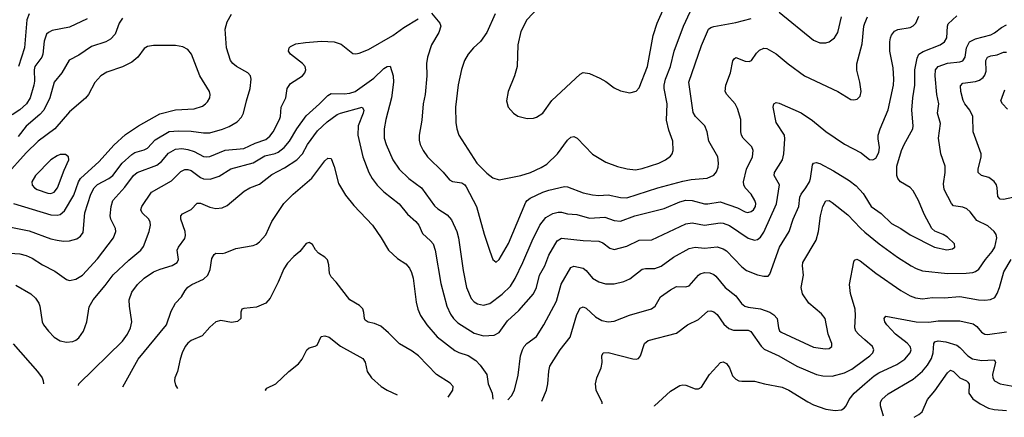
# Model space of a CAD drawing. Header units: inches. Extents: x 501419 to 657765, y 482282 to 547532.
# Tile 201 of 225: x 624569 to 630896, y 483695 to 486252. Entities that reach past the tile are written whole.
import ezdxf

# ---------------------------------------------------------------- set-up
doc = ezdxf.new("R2010")
doc.units = ezdxf.units.IN
doc.header["$MEASUREMENT"] = 0
doc.layers.add('A6428', color=7, linetype='Continuous')
doc.layers.add('A6438', color=7, linetype='Continuous')

msp = doc.modelspace()

# ---------------------------------------------------------------- linework, layer by layer
at = {"layer": 'A6428', "color": 6}
for points, elevation in [([(627903, 486330), (627827.1, 486250), (627790, 486175.2), (627770.7, 486090), (627765.9, 485950), (627749.1, 485890.9), (627707.6, 485790), (627698.1, 485730), (627708.7, 485690), (627742.2, 485650), (627770.7, 485630.7), (627830, 485617), (627870, 485619.1), (627890, 485625.1), (627930, 485651.5), (627988.3, 485731.7), (628170, 485902), (628190, 485911.2), (628230, 485905.8), (628296.1, 485876.1), (628334.4, 485854.4), (628390, 485813.3), (628430, 485793.4), (628490, 485781.9), (628530, 485792.1), (628550, 485814.6), (628602.5, 485950), (628639.5, 486150), (628664.7, 486230), (628709.8, 486330)], 4200), ([(624490, 484921.5), (624630, 484894.6), (624770, 484843.3), (624810, 484833.3), (624850, 484828), (624890, 484828.9), (624937.4, 484842.6), (624960.6, 484859.4), (624976.1, 484883.9), (624987.8, 485010), (625027, 485130), (625048.7, 485170), (625070, 485191.7), (625143, 485230), (625168.5, 485250), (625228.2, 485330), (625290, 485385.8), (625310, 485397.9), (625370, 485415.1), (625390, 485426.1), (625440.6, 485479.4), (625530, 485531.8), (625590, 485537.5), (625670, 485534.5), (625750, 485523.6), (625790, 485525.1), (625872.6, 485547.4), (625915.7, 485564.3), (625965.7, 485594.4), (625995.2, 485624.8), (626007.2, 485650), (626025.6, 485730), (626051.1, 485808.9), (626057.4, 485870), (626052.3, 485890), (626035.7, 485910), (625961.9, 485950), (625937.7, 485970), (625923.4, 485990), (625897.3, 486070), (625890.2, 486190), (625902, 486238), (625930, 486287)], 4100), ([(624630.3, 486289.7), (624615.7, 486250), (624599.9, 486070), (624561.8, 485950)], 3900), ([(627214.3, 486294.3), (627269.7, 486230), (627275.9, 486210), (627262, 486170), (627214.4, 486090), (627188.7, 486010), (627184.2, 485970), (627185.7, 485890), (627174, 485770), (627160.7, 485710), (627154.2, 485605.8), (627136.1, 485510), (627136.4, 485476.4), (627142.3, 485450), (627160.8, 485410), (627190.1, 485370), (627290.9, 485270.9), (627330, 485222.2), (627350.4, 485210.4), (627410, 485201.9), (627429.4, 485189.4), (627437.4, 485177.4), (627504.7, 485050), (627553.2, 484873.2), (627590, 484762.6), (627610, 484710.2), (627630, 484693.4), (627650, 484710.1), (627710, 484813.5), (627822, 485078), (627830.2, 485089.8), (627850, 485103.7), (627930, 485142.4), (627970, 485156.2), (628070, 485179.5), (628090, 485177), (628190, 485139.5), (628250, 485124.8), (628290, 485121.5), (628350, 485126.2), (628430, 485107.6), (628470, 485107.1), (628670, 485169.9), (628830, 485213.6), (628884.3, 485224.4), (628987.3, 485232.7), (629030, 485251.4), (629047.3, 485272.7), (629057.3, 485302.7), (629060, 485330), (629054.2, 485370), (628997.5, 485470), (628986.7, 485530), (628971.3, 485570), (628911.9, 485630), (628896, 485656), (628868.7, 485850), (628950, 486085.4), (628995.9, 486190), (629010, 486201.9), (629030, 486208.3), (629170, 486233.4), (629270, 486259.6)], 4000), ([(627623.9, 486290), (627570.8, 486169.2), (627530, 486112.3), (627485.3, 486070), (627451.3, 486030), (627428.1, 485990), (627408.4, 485931.6), (627387.3, 485832.7), (627369.8, 485690), (627371, 485590), (627377.3, 485550), (627390.8, 485510), (627506.8, 485330), (627570, 485264.9), (627610, 485235.8), (627650, 485222.5), (627790, 485250), (627851.6, 485270), (627919.3, 485300.7), (627956.2, 485323.8), (628024.1, 485390), (628090, 485477), (628110, 485496.3), (628130, 485501.2), (628150.6, 485490), (628250, 485388.1), (628336, 485336), (628410, 485308.3), (628472.1, 485292.1), (628526.7, 485286.7), (628570, 485294), (628675, 485330), (628718.6, 485350), (628750, 485373.8), (628762.1, 485390), (628768.8, 485410), (628765.3, 485470), (628740.6, 485540.6), (628726.3, 485606.3), (628728.6, 485710), (628710.9, 485810), (628711, 485830), (628719.2, 485870), (628751.3, 485950), (628774.4, 486050), (628835.4, 486210), (628877, 486303)], 4100), ([(629450, 486299.7), (629670, 486119.6), (629710, 486102.1), (629750, 486102.3), (629770, 486108.9), (629805.2, 486134.8), (629826.4, 486170), (629848.9, 486270)], 4000), ([(624473.4, 484753.4), (624570, 484746), (624610, 484735.8), (624650, 484717.6), (624715.7, 484675.7), (624794.5, 484634.5), (624870, 484580.7), (624890, 484575.2), (624930, 484583.6), (624972, 484610), (625070, 484713.9), (625171.3, 484850), (625186.8, 484890), (625185.3, 484910), (625155.8, 484970), (625151.3, 484990), (625157.1, 485050), (625167, 485090), (625244.8, 485175.2), (625301.4, 485250), (625323.2, 485270), (625450, 485316.7), (625479.9, 485340.1), (625525.9, 485394.1), (625570, 485418.8), (625610, 485423), (625650, 485417.9), (625690, 485404.6), (625750, 485372), (625770, 485369), (625790, 485372.8), (625890, 485411.9), (626010, 485424.4), (626081.9, 485458.1), (626150, 485482.1), (626177.5, 485502.5), (626197.1, 485530), (626237.6, 485610), (626244.1, 485630), (626248.6, 485690), (626278.3, 485750), (626287.9, 485810), (626310, 485840.4), (626386.4, 485890), (626402.4, 485910), (626407.6, 485930), (626402.5, 485950), (626387.4, 485970), (626308.9, 486030), (626297.3, 486050), (626300.2, 486070), (626310, 486078.9), (626344.2, 486095.8), (626404.8, 486104.8), (626507.5, 486112.5), (626589.6, 486109.6), (626634.2, 486094.2), (626710, 486035.2), (626730, 486032.3), (626750, 486035.7), (626810, 486059.6), (626966.5, 486150), (627037.8, 486202.2), (627130, 486258.2)], 4000), ([(625001.9, 486258.1), (624890, 486203.9), (624777.1, 486182.9), (624753.4, 486170), (624742.5, 486157.5), (624726.1, 486113.9), (624717.6, 486030), (624710.8, 486010), (624666.2, 485950), (624662.8, 485930), (624664.5, 485855.5), (624660.1, 485830), (624636.4, 485750), (624612.8, 485710), (624570, 485672.5), (624520.3, 485639.7)], 4000), ([(624544.6, 484544.6), (624641, 484490), (624670, 484460.6), (624692, 484430), (624699.4, 484410), (624713.2, 484310), (624722.7, 484290), (624753.5, 484250), (624791.5, 484210), (624830, 484186.5), (624870, 484178.5), (624910, 484182.7), (624930, 484190.4), (624950, 484205.9), (624979.6, 484250), (625000.7, 484310), (625014.8, 484405.2), (625040.7, 484450), (625118, 484542), (625168.8, 484611.2), (625270, 484706.2), (625347.4, 484770), (625365.5, 484794.5), (625401, 484890), (625409.6, 484930), (625407.7, 484950), (625399.5, 484970), (625356.3, 485010), (625347.7, 485030), (625354, 485050), (625417.2, 485142.8), (625544.6, 485215.4), (625603.8, 485276.2), (625630, 485289.5), (625650, 485289), (625670, 485282.3), (625730, 485236.3), (625750, 485228.5), (625793.3, 485226.7), (625850, 485245.6), (625926.3, 485293.7), (626070, 485331), (626144.6, 485375.4), (626210, 485390.6), (626230, 485399.4), (626268.7, 485430), (626302.4, 485470), (626350.4, 485550), (626410, 485633.1), (626496.5, 485710), (626550, 485765.3), (626570, 485777.7), (626654.4, 485774.4), (626690, 485778.9), (626725.8, 485790), (626845.2, 485874.8), (626910, 485938.5), (626930, 485950.3), (626950, 485951.8), (626968.7, 485890), (626971, 485850), (626959.1, 485750), (626921, 485610), (626911, 485550), (626911.5, 485490), (626923.6, 485450), (626966, 485350), (627007.5, 485290), (627070, 485230.9), (627150.4, 485170.4), (627235.2, 485055.2), (627255.6, 485035.6), (627316.6, 484996.6), (627344.2, 484964.2), (627378.4, 484890), (627389.4, 484849.4), (627418.3, 484638.3), (627441.1, 484530), (627470, 484459.3), (627490, 484437.4), (627510, 484424.9), (627550, 484415.3), (627590, 484427.6), (627670, 484487.5), (627721.9, 484538.1), (627753.2, 484586.8), (627803.1, 484690), (627862.1, 484830), (627911.7, 484930), (627950, 484979.8), (627994.8, 485005.2), (628030, 485015), (628050, 485015.2), (628090, 485004.5), (628150, 484999.6), (628230, 484976.2), (628330, 484981.4), (628390, 484961.6), (628430, 484957.2), (628521.6, 484990), (628710, 485038.5), (628810, 485081.7), (628850, 485090.7), (628890, 485088.6), (628970, 485067.4), (628990, 485067.1), (629070, 485081.5), (629181.4, 485041.4), (629230, 485015.5), (629246.9, 485013.1), (629270, 485018), (629284.8, 485030), (629297.2, 485050), (629298.9, 485070), (629293.3, 485090), (629270.2, 485130.2), (629231.2, 485171.2), (629221.6, 485190), (629220.4, 485210), (629239.8, 485290), (629277.5, 485370), (629282.2, 485410), (629273.4, 485433.4), (629218.8, 485490), (629206.6, 485510), (629202, 485530), (629202.8, 485610), (629180.6, 485680.6), (629166.7, 485710), (629112.6, 485770), (629102.5, 485790), (629107, 485830), (629137.1, 485910), (629152.5, 485987.5), (629160.2, 485999.8), (629170, 486008.4), (629230, 485984.6), (629256.5, 485983.5), (629270.8, 485989.1), (629302.8, 486037.2), (629323.5, 486056.5), (629350, 486067.5), (629370, 486065.9), (629430, 486031.9), (629507.2, 485967.2), (629611.7, 485891.7), (629826.3, 485790), (629910, 485739.6), (629930, 485735.8), (629950, 485740.1), (629970, 485760.2), (629975.1, 485790), (629967.3, 485850), (629947.9, 485927.9), (629947.5, 485967.5), (629983.6, 486096.4), (629992.8, 486210), (630000, 486228.8)], 3900), ([(625230, 486260.5), (625208.6, 486230), (625182.3, 486157.7), (625153.6, 486126.4), (625123.4, 486110), (625030, 486079.7), (624950, 486024.6), (624887.9, 485992.1), (624839, 485910), (624791.4, 485850), (624763.8, 485750), (624724.2, 485670), (624698.2, 485641.8), (624610, 485567.5), (624558.6, 485501.4)], 4100), ([(624530, 485070.2), (624770, 484997.1), (624810, 484993.9), (624830, 484999.3), (624856.3, 485023.7), (624916.6, 485123.4), (624946.2, 485210), (624959.6, 485230), (625080.2, 485339.8), (625174.7, 485445.3), (625250, 485513.7), (625333.5, 485570), (625470, 485647.3), (625570, 485671.9), (625690, 485677.9), (625743.4, 485696.6), (625764.1, 485710), (625776.1, 485723.9), (625790, 485750), (625792.6, 485770), (625788.3, 485790), (625727.6, 485890), (625672.5, 486030), (625650, 486060.6), (625617.8, 486077.8), (625570, 486085.2), (625430, 486084.9), (625390, 486080.1), (625370, 486067.3), (625328.6, 486010), (625290, 485978.4), (625230, 485948.1), (625130, 485913.8), (625090, 485890.2), (625052.8, 485847.2), (625010.6, 485770), (624992.9, 485747.2), (624890, 485660.3), (624794.2, 485550), (624688.5, 485471.5), (624610, 485395.1), (624479.7, 485250)], 4200), ([(624946.5, 483900.7), (624949.4, 483910), (625230, 484184.7), (625261.4, 484230), (625281.6, 484270), (625289.9, 484309.9), (625273.8, 484410), (625273.6, 484450), (625290, 484499.1), (625325.4, 484550), (625368.1, 484590), (625428.1, 484630), (625471.3, 484648.7), (625548.7, 484671.3), (625580.3, 484690), (625590.2, 484710), (625581.7, 484770), (625589.9, 484790), (625630, 484844), (625635, 484865), (625631.7, 484890), (625604.4, 484970), (625605.5, 484990), (625616.3, 485003.7), (625670, 485031.8), (625710, 485072), (625730, 485072.1), (625790, 485047.4), (625830, 485038.2), (625870, 485042.5), (625902.3, 485057.7), (626011.4, 485150), (626047.6, 485170), (626110, 485194.8), (626190, 485255.6), (626270, 485298.8), (626350, 485350), (626386.4, 485390), (626418.2, 485450), (626482, 485538), (626544.8, 485595.2), (626610, 485642), (626630, 485651.5), (626770, 485689.7), (626780.4, 485670), (626776.5, 485650), (626744.6, 485570), (626742.3, 485510), (626773.5, 485370), (626813.6, 485270), (626834.3, 485230), (626867.1, 485187.1), (626910, 485145.4), (627007.5, 485067.5), (627060.7, 485000.7), (627115.1, 484955.1), (627133, 484930), (627157, 484877), (627209.8, 484830), (627225.4, 484810), (627237.9, 484770), (627274.7, 484554.7), (627314.5, 484410), (627337.7, 484357.7), (627357.1, 484330), (627383.8, 484303.8), (627490, 484235.4), (627550, 484219.3), (627617.2, 484222.8), (627650, 484241.3), (627704.5, 484315.5), (627777.1, 484382.9), (627870, 484490), (627889.6, 484530), (627908.8, 484610), (627942.7, 484670), (627970, 484737.7), (628022.9, 484830), (628050, 484847), (628190, 484832.6), (628290, 484827.6), (628316, 484816), (628361.7, 484781.7), (628390, 484775.1), (628470, 484796.6), (628550, 484834.1), (628630, 484836.6), (628850, 484939.8), (628890, 484944.8), (628970, 484931.4), (629070, 484946.1), (629090, 484943.7), (629130, 484927.8), (629250, 484847.3), (629290, 484834.9), (629310, 484838.1), (629330, 484854), (629350, 484885.6), (629432.6, 485067.4), (629452, 485190), (629417.1, 485250), (629418.9, 485270), (629470, 485350), (629480, 485390), (629486.7, 485486.7), (629483.4, 485510), (629430.5, 485590), (629409.7, 485690), (629414.9, 485710), (629430, 485718.8), (629450, 485714.2), (629590, 485652.3), (629664.4, 485604.4), (629750, 485533.7), (629870, 485450.6), (629975.1, 485395.1), (630000, 485376.2)], 3800), ([(625231.6, 483890.8), (625330.4, 484070), (625512.9, 484290), (625543.1, 484376.9), (625570, 484430), (625609, 484470), (625631.6, 484510), (625649, 484531), (625675.4, 484550), (625750, 484583), (625778.1, 484610), (625793.8, 484646.2), (625804.6, 484715.4), (625818.9, 484741.1), (625830, 484750.8), (625870, 484749.3), (625890, 484753.8), (625958.4, 484781.6), (626070, 484799.9), (626090, 484808.2), (626110, 484823.6), (626151.3, 484868.7), (626190, 484954.9), (626266.8, 485070), (626325.7, 485130), (626446.3, 485233.7), (626530, 485345), (626550, 485361.3), (626570, 485358.9), (626573.3, 485353.3), (626590, 485306.8), (626617.8, 485197.8), (626662.7, 485122.7), (626716.3, 485056.3), (626836.4, 484930), (626892.9, 484850), (626939, 484770), (626995.9, 484715.9), (627050, 484682.5), (627074.2, 484654.2), (627087.2, 484627.2), (627097.1, 484590), (627116.4, 484436.4), (627127.5, 484390), (627144.9, 484350), (627186.2, 484290), (627252.4, 484212.4), (627365, 484125), (627390, 484111.5), (627450, 484091.7), (627500.3, 484060.3), (627529, 484030), (627570.2, 483970.2), (627578.8, 483910), (627604.1, 483850), (627609.3, 483812.5)], 3700), ([(627704.9, 483808.3), (627730, 483833.7), (627749, 483870), (627773.2, 483966.8), (627787.6, 484090), (627799.6, 484130), (627810.2, 484150), (627828.4, 484170), (627890, 484215.4), (627937.6, 484290), (628017.6, 484442.4), (628048.1, 484551.9), (628110, 484658.1), (628130, 484667.2), (628190, 484653.3), (628210, 484638.3), (628250, 484590.9), (628290, 484567.3), (628332.5, 484552.5), (628390, 484552.9), (628451, 484569), (628490, 484585.9), (628570, 484647.1), (628590, 484651.9), (628650, 484652.8), (628690, 484666.1), (628770, 484724.3), (628870, 484780.7), (628910, 484788.2), (628970, 484783.5), (629050, 484790.8), (629090, 484778.5), (629110, 484765.2), (629210, 484662.6), (629239.8, 484639.8), (629310, 484611.8), (629350, 484601.8), (629377.8, 484602.2), (629390, 484615.2), (629450.7, 484790), (629512.7, 484890), (629539.7, 484970), (629574.8, 485050), (629582.8, 485110), (629589.7, 485130), (629620.1, 485170), (629643.1, 485210), (629650.4, 485230), (629662.5, 485317.5), (629670, 485329.4), (629686.7, 485333.3), (629710, 485326.8), (629799.2, 485279.2), (629898.1, 485218.1), (629944, 485184), (629990, 485133.7), (630000, 485117.3)], 3700), ([(627923.7, 483798.6), (627954.8, 483870), (627962.6, 483910), (627968.2, 483991.8), (627976.1, 484023.9), (628042, 484130), (628105.7, 484210), (628150, 484356.1), (628170, 484398.1), (628190, 484405.6), (628210, 484396.4), (628270, 484341.3), (628310, 484317.5), (628350, 484308.7), (628390, 484313.4), (628487.3, 484352.7), (628628, 484392), (628652.3, 484410), (628687.5, 484470), (628750, 484515), (628790, 484535.5), (628850, 484534.6), (628870, 484541.1), (628930, 484609.5), (628942.4, 484617.6), (628970, 484626.6), (629004.7, 484624.7), (629030, 484613.7), (629042.5, 484602.5), (629102.2, 484530), (629170, 484477.1), (629206.8, 484426.8), (629228.5, 484410), (629250, 484403.2), (629330, 484393), (629390, 484372), (629415, 484355), (629435.6, 484330), (629444.5, 484270), (629452.2, 484252.2), (629463.1, 484243.1), (629670, 484146.5), (629744.8, 484135.2), (629770, 484137.3), (629788.4, 484150), (629788, 484170), (629763.6, 484230), (629744.5, 484330), (629720.7, 484360.7), (629640.9, 484430), (629599.6, 484490), (629590.7, 484530), (629604.7, 484610), (629599.4, 484670), (629602.2, 484690), (629686.5, 484833.5), (629701.2, 484890), (629714, 484990), (629730, 485050.7), (629750, 485086.1), (629770, 485088.3), (629790, 485076), (629890, 484996.2), (629971, 484911), (630000, 484886.7)], 3600), ([(627321.6, 483825.3), (627353.3, 483870), (627353.9, 483893.9), (627335.8, 483915.8), (627246.9, 483970), (627132.1, 484090), (627090, 484120.8), (627010, 484167.6), (626939.4, 484239.4), (626890, 484280.6), (626850, 484298.7), (626807.9, 484307.9), (626790, 484320.1), (626783.8, 484330), (626780.5, 484370), (626773.6, 484393.6), (626753.7, 484413.7), (626691.5, 484451.5), (626603.6, 484563.6), (626570, 484598.3), (626559, 484619), (626555.9, 484675.9), (626546.7, 484706.7), (626530, 484724.4), (626489.7, 484749.7), (626470, 484772.1), (626450, 484806), (626430, 484819.6), (626410, 484812.8), (626370, 484762.3), (626329.9, 484730), (626290, 484687.1), (626265.9, 484650), (626230, 484563.5), (626178.7, 484461.3), (626150.9, 484429.1), (626090, 484403.7), (626010, 484395.7), (625995.7, 484390), (625989.6, 484370.4), (625990.6, 484330), (625969.4, 484310.6), (625930, 484305.9), (625862.6, 484317.4), (625830, 484308.9), (625790, 484275.8), (625741.3, 484218.7), (625670.2, 484189.8), (625650, 484172.6), (625633.1, 484150), (625613.5, 484110), (625600.1, 484070), (625583.5, 483990), (625566, 483950), (625563.1, 483930), (625570, 483901.9), (625584.1, 483880.9)], 3600), ([(630000, 484192.9), (629958, 484230), (629942.5, 484250), (629934.4, 484270), (629939.3, 484350), (629936.9, 484390), (629908, 484492), (629901.9, 484550), (629930, 484694.6), (629934.3, 484705.7), (629947.7, 484712.3), (629970, 484702.1), (630000, 484678.4)], 3500), ([(628311.3, 483781.4), (628310.9, 483790), (628273.8, 483870), (628268.7, 483910), (628278, 483950), (628305.9, 484014.1), (628311.3, 484048.7), (628309.6, 484090.3), (628319.3, 484110), (628350, 484112.1), (628510, 484070.5), (628530.6, 484069.4), (628545.8, 484074.2), (628558.8, 484090), (628584.9, 484170), (628606.8, 484190), (628790, 484235.9), (628859.6, 484290), (628930, 484325), (628990, 484378.1), (629010, 484380.7), (629030, 484373.4), (629050, 484356.6), (629093.6, 484293.6), (629125.7, 484265.7), (629155.7, 484255.7), (629250, 484255.3), (629267.9, 484247.9), (629333.3, 484153.3), (629353, 484133), (629447.4, 484090), (629563.4, 484023.5), (629690, 483971.3), (629730, 483961), (629790, 483959.3), (629870, 483981), (629915.8, 484004.2), (630000, 484066.8)], 3500), ([(626151.5, 483864.9), (626149.4, 483870.6), (626157.2, 483882.8), (626214.8, 483910), (626298.7, 483990), (626359.8, 484040.2), (626384.9, 484070), (626414, 484130), (626430, 484142.8), (626468.1, 484151.9), (626480, 484160), (626506, 484214), (626530, 484218.4), (626557, 484210), (626630, 484151.7), (626773.6, 484073.6), (626790.1, 484050), (626801.3, 483990), (626830.7, 483950), (626892.9, 483893), (626929.7, 483869.7), (626994.4, 483839.7)], 3500), ([(624527.7, 484167.7), (624684.7, 483990), (624713.2, 483950), (624720.8, 483930), (624721.7, 483910.5)], 3800), ([(628649.1, 483766.5), (628648.7, 483770), (628750, 483863.3), (628810, 483898.8), (628830, 483903.3), (628850, 483901), (628910, 483877.4), (628930, 483877.7), (628950, 483888.4), (629001.3, 483970), (629072.3, 484047.7), (629090, 484051.5), (629110, 484041.3), (629130, 484012.5), (629150, 483961.8), (629170, 483940.3), (629190, 483930.2), (629210, 483926.8), (629290, 483928.7), (629355.8, 483910), (629468.9, 483890), (629512, 483870), (629633.8, 483793.8), (629670, 483775.9), (629750, 483747.9), (629810, 483739.3), (629850, 483744.4), (629866.8, 483753.2), (629880.8, 483770), (629898.9, 483810), (629931.1, 483850), (630000, 483909.8)], 3400)]:
    msp.add_lwpolyline(points, dxfattribs=dict(at, elevation=elevation))
at = {"layer": 'A6428', "color": 6, "elevation": 4300}
msp.add_lwpolyline([(624830, 485385.2), (624810, 485377.3), (624770, 485350), (624671, 485250), (624647.4, 485210), (624648.7, 485188.7), (624663.8, 485170), (624681, 485161), (624750, 485136.8), (624770, 485134.6), (624790, 485142.5), (624813.1, 485170), (624854.8, 485285.2), (624884.8, 485350), (624882.8, 485370), (624864.4, 485384.4)], close=True, dxfattribs=at)
at = {"layer": 'A6438', "color": 6}
for points, elevation in [([(630000, 485117.3), (630041, 485050), (630104.6, 485004.6), (630170, 484940.9), (630230, 484908.3), (630290, 484867.8), (630446.6, 484790), (630527.2, 484772.8), (630562.1, 484777.9), (630577.7, 484790), (630574.8, 484810), (630530, 484853.2), (630503.6, 484870), (630450, 484892.6), (630430.6, 484910), (630380.6, 485000.6), (630345.4, 485090), (630310.5, 485150.5), (630290, 485172.8), (630229.6, 485210), (630211.2, 485230), (630204.5, 485250), (630206.2, 485310), (630236.3, 485410), (630252.1, 485450), (630307.4, 485550), (630309.8, 485570), (630300.8, 485670), (630307.8, 485750), (630320.9, 485830), (630321.3, 485930), (630334.9, 486005.1), (630347.3, 486030), (630373.6, 486046.4), (630484.5, 486090), (630511.5, 486108.5), (630525.7, 486134.3), (630530, 486210), (630534.8, 486225.2), (630590, 486276.2)], 3700), ([(630000, 485376.2), (630030, 485353.5), (630051.1, 485350), (630070, 485361.1), (630090, 485397.7), (630094.8, 485430), (630084.9, 485484.9), (630086.2, 485510), (630098.5, 485550), (630148.7, 485671.3), (630184.1, 485830), (630186.4, 485870), (630181.7, 485941.7), (630160.8, 486050), (630159.9, 486110), (630164.5, 486135.5), (630170, 486151.9), (630190, 486178.1), (630211.8, 486188.1), (630290, 486202), (630310, 486212.3), (630327.7, 486230), (630345.6, 486274.4)], 3800), ([(630000, 486228.8), (630015.9, 486270)], 3900), ([(630000, 484886.7), (630091.1, 484810), (630210, 484725.9), (630298.3, 484670), (630330, 484652.5), (630370, 484638.1), (630530, 484620), (630650, 484621.1), (630693.6, 484626.4), (630710, 484632.4), (630731.6, 484648.4), (630774.5, 484710), (630818.1, 484761.9), (630834.1, 484790), (630847.7, 484850), (630844.6, 484870), (630831.2, 484890), (630790, 484925.7), (630720.4, 484960.4), (630676.9, 485016.9), (630655.5, 485035.5), (630630, 485045.4), (630570, 485054.4), (630556.2, 485070), (630510, 485159.2), (630504.6, 485195.4), (630516.6, 485270), (630516.4, 485310), (630488.2, 485390), (630473.8, 485490), (630485, 485585), (630467, 485650), (630474.6, 485710), (630463, 485770), (630451.3, 485890), (630454.8, 485930), (630470.1, 485949.9), (630530, 485971.5), (630610, 485980.3), (630630, 485987.6), (630644, 486010), (630653.8, 486070), (630673, 486110), (630710.9, 486129.1), (630810, 486154), (630833.8, 486166.2), (630877.6, 486202.4), (630910, 486218)], 3600), ([(630950, 485108.8), (630890, 485095.7), (630870, 485097.7), (630855.1, 485115.2), (630850.8, 485170.8), (630844.8, 485190), (630831, 485211), (630796.2, 485236.2), (630748.7, 485250), (630728.9, 485270), (630727.7, 485290), (630746.5, 485370), (630746.5, 485390), (630696.8, 485530), (630693, 485630), (630675.2, 485670), (630642.8, 485710), (630631.6, 485731.6), (630616.5, 485790), (630613.8, 485826.2), (630630, 485843.9), (630710, 485853.6), (630736.9, 485863.1), (630759.5, 485880.6), (630770, 485895.5), (630778.8, 485921.1), (630778, 485990), (630788.7, 486011.2), (630810, 486020), (630850, 486026.5), (630890, 486042.3), (630910, 486042.5)], 3500), ([(630915.9, 485675.9), (630884.1, 485710), (630873.6, 485730), (630898.8, 485801.2)], 3400), ([(630000, 484678.4), (630070, 484623), (630230, 484511.3), (630290, 484476.6), (630324.5, 484464.5), (630370, 484457.4), (630435.2, 484464.8), (630510, 484464.4), (630610, 484473.1), (630730, 484450.5), (630771.8, 484448.2), (630807.9, 484452.1), (630834.1, 484465.9), (630849.4, 484490.6), (630864, 484530), (630892.3, 484630), (630940.7, 484710)], 3500), ([(630000, 483909.8), (630059, 483961), (630090, 483980.9), (630206.2, 484033.8), (630255.8, 484070), (630291.8, 484110), (630296.8, 484130), (630291, 484151), (630271.6, 484171.6), (630196.4, 484230), (630141.9, 484290), (630129.2, 484310), (630124.3, 484330), (630134.3, 484345.7), (630330, 484308.3), (630410, 484307.2), (630470, 484316.6), (630610, 484315.9), (630695.9, 484295.9), (630719.5, 484279.5), (630750, 484242.3), (630770, 484230.3), (630787.5, 484227.5), (630910, 484245.6)], 3400), ([(630000, 484066.8), (630031.3, 484090), (630050.2, 484110), (630057.9, 484130), (630048.6, 484150), (630000, 484192.9)], 3500), ([(630120.3, 483702.5), (630100.5, 483770), (630100.8, 483790), (630109.5, 483810), (630150, 483847), (630310, 483941.5), (630370, 483991.6), (630403, 484030), (630427.4, 484072.6), (630439.5, 484110), (630442.4, 484170), (630450, 484180), (630470, 484187.2), (630520.8, 484180.8), (630590, 484158.3), (630610, 484144.6), (630662.1, 484090), (630690.8, 484070.8), (630750, 484061.5), (630830, 484064), (630838.4, 484050), (630819.5, 483970), (630822.2, 483950), (630833.6, 483930), (630870, 483910.9), (631010, 483885.8)], 3300), ([(630316.2, 483695.3), (630347.4, 483712.6), (630367.9, 483730), (630401.9, 483810), (630450, 483865.1), (630530, 483981.3), (630550, 483999.4), (630570, 483989.8), (630609.9, 483949.9), (630652.8, 483930), (630661.7, 483921.7), (630669.4, 483909.4), (630668.6, 483850), (630694.6, 483814.6), (630741.4, 483781.4), (630795.2, 483755.2), (630830, 483745.4), (630910, 483738.5)], 3200)]:
    msp.add_lwpolyline(points, dxfattribs=dict(at, elevation=elevation))

doc.saveas('drawing.dxf')
